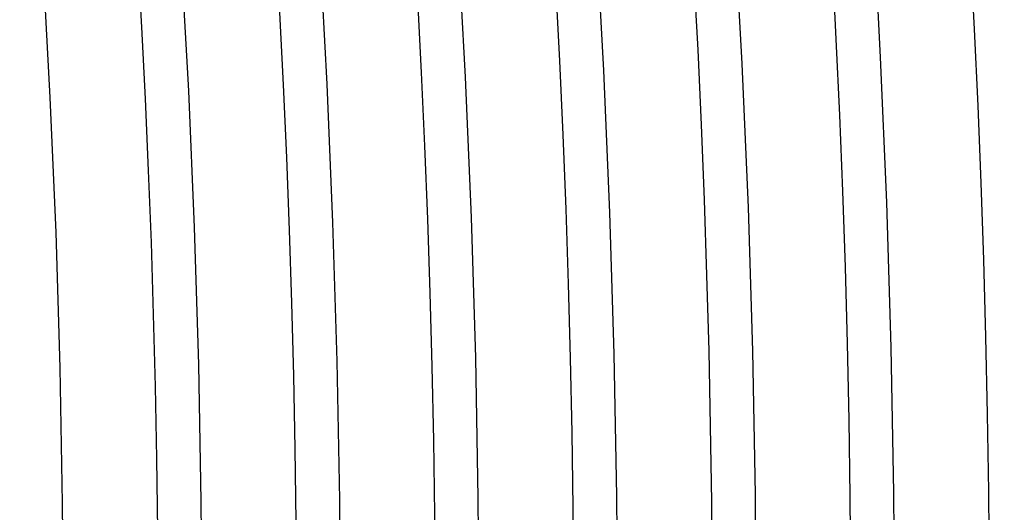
# Model space of a CAD drawing. Header units: millimetres. Extents: x -258 to 258, y -258 to 258.
# Tile 49 of 71: x 190 to 207, y 2 to 11. Entities that reach past the tile are written whole.
import ezdxf

# ---------------------------------------------------------------- set-up
doc = ezdxf.new("R2010")
doc.units = ezdxf.units.MM
doc.layers.add('HIDDEN', color=7, linetype='Continuous')
doc.layers.add('THICK', color=7, linetype='Continuous')

msp = doc.modelspace()

# ---------------------------------------------------------------- linework, layer by layer
at = {"layer": 'HIDDEN'}
for p, q in [((205.008, 9.955), (204.873, 12.44)), ((200.264, 9.724), (200.131, 12.153)), ((202.636, 9.839), (202.502, 12.297)), ((197.892, 9.609), (197.761, 12.009)), ((195.52, 9.494), (195.39, 11.865)), ((193.147, 9.379), (193.019, 11.721)), ((190.775, 9.263), (190.649, 11.577)), ((202.741, 7.381), (202.636, 9.839)), ((205.114, 7.467), (205.008, 9.955)), ((200.367, 7.294), (200.264, 9.724)), ((195.62, 7.122), (195.52, 9.494)), ((197.994, 7.208), (197.892, 9.609)), ((193.247, 7.035), (193.147, 9.379)), ((190.874, 6.949), (190.775, 9.263)), ((205.19, 4.979), (205.114, 7.467)), ((200.441, 4.864), (200.367, 7.294)), ((202.815, 4.921), (202.741, 7.381)), ((195.692, 4.748), (195.62, 7.122)), ((198.067, 4.806), (197.994, 7.208)), ((190.944, 4.633), (190.874, 6.949)), ((193.318, 4.691), (193.247, 7.035)), ((202.86, 2.461), (202.815, 4.921)), ((205.235, 2.49), (205.19, 4.979)), ((195.736, 2.374), (195.692, 4.748)), ((198.11, 2.403), (198.067, 4.806)), ((200.485, 2.432), (200.441, 4.864)), ((190.986, 2.317), (190.944, 4.633)), ((193.361, 2.346), (193.318, 4.691)), ((195.75, 0), (195.736, 2.374)), ((198.125, 0), (198.11, 2.403)), ((200.5, 0), (200.485, 2.432)), ((202.875, 0), (202.86, 2.461)), ((205.25, 0), (205.235, 2.49)), ((191, 0), (190.986, 2.317)), ((193.375, 0), (193.361, 2.346))]:
    msp.add_line(p, q, dxfattribs=at)
msp.add_arc((0, 0), 211, 0.37483, 89.62515, dxfattribs=at)
at = {"layer": 'THICK'}
for radius, start, end in [(215, 0.53222, 89.46776), (211.625, 0.35529, 89.64475), (209.25, 0.34297, 89.65701), (206.875, 0.32905, 89.67099), (204.5, 0.31306, 89.68692), (202.125, 0.29467, 89.70531), (199.75, 0.2733, 89.72674), (197.375, 0.24798, 89.75201), (195, 0.21727, 89.78277), (192.625, 0.17813, 89.82191)]:
    msp.add_arc((0, 0), radius, start, end, dxfattribs=at)

doc.saveas('drawing.dxf')
